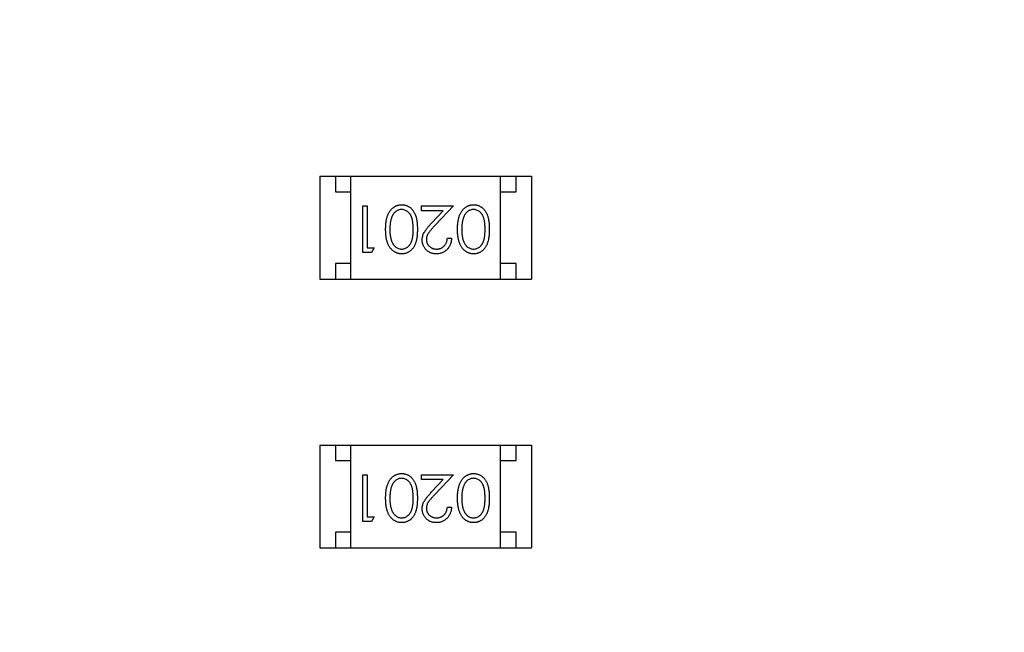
# Model space of a CAD drawing. Header units: millimetres. Extents: x 525 to 788, y 277 to 384.
# Tile 49 of 130: x 737.54 to 740.7, y 319.36 to 321.33. Entities that reach past the tile are written whole.
import ezdxf

# ---------------------------------------------------------------- set-up
doc = ezdxf.new("R2010")
doc.units = ezdxf.units.MM
doc.header["$LTSCALE"] = 5
doc.header["$PDMODE"] = 3
doc.header["$PDSIZE"] = 0.3125
doc.layers.get('0').update_dxf_attribs({"linetype": 'CONTINUOUS'})
doc.layers.get('Defpoints').update_dxf_attribs({"linetype": 'CONTINUOUS'})
doc.layers.add('dim', color=6, linetype='CONTINUOUS', lineweight=9)
doc.styles.add('Verdana', font='verdana.ttf', dxfattribs={"height": 3})
doc.dimstyles.new('aaaaaaaa 3.0', dxfattribs={"dimtxt": 3, "dimasz": 2.5, "dimexe": 1.25, "dimexo": 0.625, "dimtad": 1, "dimzin": 9, "dimdsep": 46, "dimtxsty": 'Verdana', "dimcen": 0, "dimazin": 0, "dimtfac": 1, "dimtofl": 0, "dimtmove": 0, "dimatfit": 3, "dimfxl": 1, "dimlwd": 25, "dimlwe": 25, "dimarcsym": 0})

# ---------------------------------------------------------------- blocks, each defined once
blk = doc.blocks.new('*D55')
at = {"layer": 'Defpoints', "color": 0}
for p in [(767.5081, 331.9082), (697.2861, 316.9379)]:
    blk.add_point(p, dxfattribs=at)
at = {"layer": 'dim', "color": 0, "lineweight": 25}
blk.add_line((785.4949, 335.7427), (769.9532, 332.4294), dxfattribs=at)
at = {"layer": 'dim', "color": 0}
blk.add_solid([(769.8663, 332.8369), (770.04, 332.0219), (767.5081, 331.9082)], dxfattribs=at)
at = {"layer": 'dim', "color": 0, "insert": (778.4472, 336.689), "char_height": 3, "attachment_point": 5, "rotation": 12.0345, "style": 'Verdana'}
blk.add_mtext('∅71.8', dxfattribs=at)

msp = doc.modelspace()

# ---------------------------------------------------------------- linework, layer by layer
at = {"linetype": 'Continuous'}
for p, q in [((738.5072, 320.8243), (739.1872, 320.8243)), ((738.5072, 320.8243), (738.5072, 320.4943)), ((738.5572, 320.8243), (738.5572, 320.7743)), ((738.6072, 320.4943), (738.6072, 320.8243)), ((739.0872, 320.4943), (739.0872, 320.8243)), ((739.1372, 320.7743), (739.1372, 320.8243)), ((739.1872, 320.8243), (739.1872, 320.4943)), ((738.5572, 320.7743), (738.6072, 320.7743)), ((739.0872, 320.7743), (739.1372, 320.7743)), ((738.6454, 320.729), (738.6588, 320.729)), ((738.6454, 320.579), (738.6454, 320.729)), ((738.6588, 320.729), (738.6588, 320.5944)), ((738.8338, 320.729), (738.9358, 320.729)), ((738.8338, 320.7136), (738.8338, 320.729)), ((738.9036, 320.7136), (738.8338, 320.7136)), ((738.8661, 320.6736), (738.9036, 320.7136)), ((738.9358, 320.729), (738.8776, 320.6669)), ((738.9165, 320.6252), (738.93, 320.6252)), ((738.6588, 320.5944), (738.6819, 320.5944)), ((738.6819, 320.5944), (738.6731, 320.579)), ((738.6731, 320.579), (738.6454, 320.579)), ((738.6072, 320.5443), (738.5572, 320.5443)), ((738.5572, 320.5443), (738.5572, 320.4943)), ((739.1372, 320.5443), (739.0872, 320.5443)), ((739.1372, 320.4943), (739.1372, 320.5443)), ((738.5072, 320.4943), (739.1872, 320.4943)), ((738.5072, 319.9616), (739.1872, 319.9616)), ((738.5072, 319.9616), (738.5072, 319.6316)), ((738.5572, 319.9616), (738.5572, 319.9116)), ((738.6072, 319.6316), (738.6072, 319.9616)), ((739.0872, 319.6316), (739.0872, 319.9616)), ((739.1372, 319.9116), (739.1372, 319.9616)), ((739.1872, 319.9616), (739.1872, 319.6316)), ((738.5572, 319.9116), (738.6072, 319.9116)), ((739.0872, 319.9116), (739.1372, 319.9116)), ((738.6454, 319.8663), (738.6588, 319.8663)), ((738.6454, 319.7163), (738.6454, 319.8663)), ((738.6588, 319.8663), (738.6588, 319.7317)), ((738.8338, 319.8663), (738.9358, 319.8663)), ((738.8338, 319.8509), (738.8338, 319.8663)), ((738.9358, 319.8663), (738.8776, 319.8043)), ((738.9036, 319.8509), (738.8338, 319.8509)), ((738.8661, 319.8109), (738.9036, 319.8509)), ((738.9165, 319.7625), (738.93, 319.7625)), ((738.6731, 319.7163), (738.6454, 319.7163)), ((738.6588, 319.7317), (738.6819, 319.7317)), ((738.6819, 319.7317), (738.6731, 319.7163)), ((738.6072, 319.6816), (738.5572, 319.6816)), ((738.5572, 319.6816), (738.5572, 319.6316)), ((739.1372, 319.6816), (739.0872, 319.6816)), ((739.1372, 319.6316), (739.1372, 319.6816)), ((738.5072, 319.6316), (739.1872, 319.6316))]:
    msp.add_line(p, q, dxfattribs=at)
msp.add_arc((732.3971, 324.423), 35.9, 323.58286, 216.35846, dxfattribs=at)
for points, knots in [([(738.7184, 320.6541), (738.7185, 320.6564), (738.7185, 320.6608), (738.7188, 320.6674), (738.7194, 320.6735), (738.7201, 320.6794), (738.721, 320.6848), (738.7222, 320.6899), (738.7235, 320.6946), (738.7251, 320.699), (738.7269, 320.7031), (738.7288, 320.7069), (738.7309, 320.7105), (738.7332, 320.7138), (738.7356, 320.7168), (738.7382, 320.7196), (738.7409, 320.7221), (738.7438, 320.7244), (738.7468, 320.7263), (738.7499, 320.7281), (738.7531, 320.7295), (738.7563, 320.7308), (738.7597, 320.7317), (738.7631, 320.7323), (738.7666, 320.7328), (738.769, 320.7328), (738.7702, 320.7328)], [0, 0, 0, 0, 0.065063, 0.126773, 0.185516, 0.240765, 0.29298, 0.34225, 0.388919, 0.432776, 0.474628, 0.514775, 0.553606, 0.591426, 0.628028, 0.663804, 0.698984, 0.733591, 0.767628, 0.801208, 0.834264, 0.866981, 0.89972, 0.932702, 0.966176, 1, 1, 1, 1]), ([(738.7698, 320.7175), (738.7681, 320.7174), (738.7648, 320.7173), (738.7599, 320.7159), (738.7552, 320.7139), (738.7515, 320.7116), (738.7487, 320.7093), (738.7467, 320.7074), (738.7449, 320.7053), (738.7431, 320.703), (738.7415, 320.7005), (738.7401, 320.6977), (738.7387, 320.6948), (738.738, 320.6928), (738.7376, 320.6917)], [0, 0, 0, 0, 0.112813, 0.225394, 0.339595, 0.459675, 0.521735, 0.583926, 0.648174, 0.713881, 0.781004, 0.851451, 0.924051, 1, 1, 1, 1]), ([(738.8069, 320.654), (738.8069, 320.656), (738.8069, 320.6599), (738.8066, 320.6655), (738.8063, 320.6708), (738.8058, 320.6757), (738.8051, 320.6802), (738.8044, 320.6844), (738.8035, 320.6881), (738.8024, 320.6915), (738.8011, 320.6947), (738.7998, 320.6976), (738.7983, 320.7003), (738.7967, 320.7028), (738.7949, 320.7051), (738.793, 320.7072), (738.7909, 320.7092), (738.7881, 320.7115), (738.7843, 320.7138), (738.7796, 320.7159), (738.7747, 320.7172), (738.7714, 320.7174), (738.7698, 320.7175)], [0, 0, 0, 0, 0.072951, 0.141584, 0.205926, 0.265301, 0.320597, 0.371817, 0.41879, 0.461699, 0.502134, 0.540804, 0.578181, 0.614297, 0.649678, 0.684299, 0.718359, 0.752081, 0.817652, 0.879722, 0.939966, 1, 1, 1, 1]), ([(738.7702, 320.7328), (738.7714, 320.7328), (738.7737, 320.7328), (738.7772, 320.7324), (738.7805, 320.7317), (738.7838, 320.7308), (738.787, 320.7297), (738.7901, 320.7282), (738.7931, 320.7265), (738.796, 320.7246), (738.7988, 320.7224), (738.8015, 320.72), (738.804, 320.7173), (738.8063, 320.7143), (738.8084, 320.7111), (738.8105, 320.7076), (738.8123, 320.7039), (738.814, 320.6999), (738.8155, 320.6956), (738.8168, 320.6908), (738.8179, 320.6857), (738.8188, 320.6801), (738.8195, 320.6742), (738.82, 320.6679), (738.8203, 320.6611), (738.8204, 320.6564), (738.8204, 320.6541)], [0, 0, 0, 0, 0.033787, 0.066622, 0.099285, 0.131361, 0.163585, 0.196104, 0.228902, 0.262158, 0.295991, 0.330218, 0.36506, 0.400951, 0.43762, 0.475708, 0.515381, 0.556414, 0.599765, 0.646424, 0.696431, 0.749782, 0.806573, 0.867436, 0.931887, 1, 1, 1, 1]), ([(738.9492, 320.6541), (738.9492, 320.6564), (738.9493, 320.6608), (738.9496, 320.6674), (738.9501, 320.6735), (738.9508, 320.6794), (738.9518, 320.6848), (738.953, 320.6899), (738.9543, 320.6946), (738.9559, 320.699), (738.9577, 320.7031), (738.9596, 320.7069), (738.9617, 320.7105), (738.9639, 320.7138), (738.9663, 320.7168), (738.9689, 320.7196), (738.9717, 320.7221), (738.9746, 320.7244), (738.9776, 320.7263), (738.9807, 320.7281), (738.9839, 320.7295), (738.9871, 320.7308), (738.9905, 320.7317), (738.9939, 320.7323), (738.9974, 320.7328), (738.9998, 320.7328), (739.001, 320.7328)], [0, 0, 0, 0, 0.065063, 0.126773, 0.185516, 0.240765, 0.29298, 0.34225, 0.388919, 0.432776, 0.474628, 0.514775, 0.553606, 0.591426, 0.628028, 0.663804, 0.698984, 0.733591, 0.767628, 0.801208, 0.834264, 0.866981, 0.89972, 0.932702, 0.966176, 1, 1, 1, 1]), ([(739.0005, 320.7175), (738.9989, 320.7174), (738.9956, 320.7173), (738.9907, 320.7159), (738.986, 320.7139), (738.9823, 320.7116), (738.9795, 320.7093), (738.9775, 320.7074), (738.9756, 320.7053), (738.9739, 320.703), (738.9723, 320.7005), (738.9708, 320.6977), (738.9695, 320.6948), (738.9687, 320.6928), (738.9684, 320.6917)], [0, 0, 0, 0, 0.112813, 0.225394, 0.339595, 0.459675, 0.521735, 0.583926, 0.648174, 0.713881, 0.781004, 0.851451, 0.924051, 1, 1, 1, 1]), ([(739.0377, 320.654), (739.0377, 320.656), (739.0377, 320.6599), (739.0374, 320.6655), (739.037, 320.6708), (739.0366, 320.6757), (739.0359, 320.6802), (739.0352, 320.6844), (739.0342, 320.6881), (739.0331, 320.6915), (739.0319, 320.6947), (739.0305, 320.6976), (739.0291, 320.7003), (739.0274, 320.7028), (739.0257, 320.7051), (739.0238, 320.7072), (739.0217, 320.7092), (739.0189, 320.7115), (739.0151, 320.7138), (739.0104, 320.7159), (739.0055, 320.7172), (739.0022, 320.7174), (739.0005, 320.7175)], [0, 0, 0, 0, 0.072951, 0.141584, 0.205926, 0.265301, 0.320597, 0.371817, 0.41879, 0.461699, 0.502134, 0.540804, 0.578181, 0.614297, 0.649678, 0.684299, 0.718359, 0.752081, 0.817652, 0.879722, 0.939966, 1, 1, 1, 1]), ([(739.001, 320.7328), (739.0022, 320.7328), (739.0045, 320.7328), (739.008, 320.7324), (739.0113, 320.7317), (739.0146, 320.7308), (739.0178, 320.7297), (739.0209, 320.7282), (739.0239, 320.7265), (739.0268, 320.7246), (739.0296, 320.7224), (739.0323, 320.72), (739.0347, 320.7173), (739.037, 320.7143), (739.0392, 320.7111), (739.0412, 320.7076), (739.0431, 320.7039), (739.0448, 320.6999), (739.0463, 320.6956), (739.0476, 320.6908), (739.0487, 320.6857), (739.0496, 320.6801), (739.0503, 320.6742), (739.0508, 320.6679), (739.0511, 320.6611), (739.0511, 320.6564), (739.0511, 320.6541)], [0, 0, 0, 0, 0.033787, 0.066622, 0.099285, 0.131361, 0.163585, 0.196104, 0.228902, 0.262158, 0.295991, 0.330218, 0.36506, 0.400951, 0.43762, 0.475708, 0.515381, 0.556414, 0.599765, 0.646424, 0.696431, 0.749782, 0.806573, 0.867436, 0.931887, 1, 1, 1, 1]), ([(738.7376, 320.6917), (738.7371, 320.6904), (738.7362, 320.6877), (738.735, 320.6834), (738.7341, 320.679), (738.7333, 320.6744), (738.7327, 320.6696), (738.7322, 320.6646), (738.732, 320.6594), (738.7319, 320.6558), (738.7319, 320.654)], [0, 0, 0, 0, 0.110588, 0.224542, 0.342503, 0.464324, 0.590756, 0.722227, 0.858843, 1, 1, 1, 1]), ([(738.9684, 320.6917), (738.9679, 320.6904), (738.967, 320.6877), (738.9658, 320.6834), (738.9649, 320.679), (738.964, 320.6744), (738.9635, 320.6696), (738.963, 320.6646), (738.9627, 320.6594), (738.9627, 320.6558), (738.9627, 320.654)], [0, 0, 0, 0, 0.110588, 0.224542, 0.342503, 0.464324, 0.590756, 0.722227, 0.858843, 1, 1, 1, 1]), ([(738.7702, 320.5752), (738.769, 320.5752), (738.7667, 320.5752), (738.7631, 320.5756), (738.7597, 320.5763), (738.7564, 320.5772), (738.7531, 320.5784), (738.75, 320.5798), (738.7469, 320.5815), (738.7439, 320.5835), (738.741, 320.5858), (738.7383, 320.5883), (738.7357, 320.5911), (738.7333, 320.5941), (738.7311, 320.5974), (738.7289, 320.601), (738.727, 320.6048), (738.7252, 320.6089), (738.7236, 320.6133), (738.7222, 320.6181), (738.7211, 320.6232), (738.7201, 320.6287), (738.7194, 320.6345), (738.7188, 320.6407), (738.7185, 320.6473), (738.7185, 320.6518), (738.7184, 320.6541)], [0, 0, 0, 0, 0.033788, 0.067194, 0.099862, 0.132567, 0.165151, 0.197913, 0.231319, 0.265083, 0.299255, 0.334399, 0.369943, 0.406284, 0.444064, 0.482998, 0.523354, 0.565537, 0.609613, 0.656391, 0.705885, 0.758325, 0.813832, 0.872795, 0.934722, 1, 1, 1, 1]), ([(738.7319, 320.654), (738.7319, 320.6522), (738.732, 320.6487), (738.7322, 320.6435), (738.7326, 320.6386), (738.7331, 320.6339), (738.7339, 320.6295), (738.7347, 320.6254), (738.7357, 320.6215), (738.7369, 320.6178), (738.7382, 320.6144), (738.7397, 320.6112), (738.7412, 320.6082), (738.7429, 320.6055), (738.7447, 320.603), (738.7467, 320.6008), (738.7487, 320.5988), (738.7516, 320.5965), (738.7553, 320.5942), (738.76, 320.592), (738.7648, 320.5908), (738.7681, 320.5906), (738.7698, 320.5905)], [0, 0, 0, 0, 0.065681, 0.128486, 0.188175, 0.245106, 0.299448, 0.350823, 0.399942, 0.446672, 0.491255, 0.533376, 0.573853, 0.612526, 0.649597, 0.685532, 0.720106, 0.753838, 0.818925, 0.880493, 0.940311, 1, 1, 1, 1]), ([(738.7698, 320.5905), (738.7714, 320.5906), (738.7747, 320.5908), (738.7796, 320.592), (738.7844, 320.5942), (738.7881, 320.5965), (738.791, 320.5988), (738.793, 320.6007), (738.7949, 320.6028), (738.7966, 320.6052), (738.7982, 320.6077), (738.7997, 320.6104), (738.8011, 320.6133), (738.8023, 320.6164), (738.8034, 320.6198), (738.8043, 320.6236), (738.8052, 320.6277), (738.8058, 320.6322), (738.8063, 320.6371), (738.8066, 320.6424), (738.8069, 320.6481), (738.8069, 320.652), (738.8069, 320.654)], [0, 0, 0, 0, 0.060387, 0.120883, 0.182755, 0.247811, 0.281299, 0.315088, 0.349702, 0.384857, 0.420966, 0.458511, 0.497175, 0.537602, 0.580503, 0.627468, 0.678388, 0.733983, 0.793747, 0.857714, 0.926698, 1, 1, 1, 1]), ([(738.8204, 320.6541), (738.8204, 320.6517), (738.8203, 320.647), (738.82, 320.6402), (738.8195, 320.6338), (738.8188, 320.6278), (738.818, 320.6223), (738.8169, 320.6172), (738.8156, 320.6125), (738.8141, 320.6082), (738.8124, 320.6042), (738.8106, 320.6005), (738.8086, 320.5971), (738.8064, 320.5938), (738.8041, 320.5909), (738.8016, 320.5882), (738.799, 320.5857), (738.7962, 320.5835), (738.7932, 320.5816), (738.7902, 320.5798), (738.7871, 320.5784), (738.7838, 320.5772), (738.7806, 320.5763), (738.7772, 320.5756), (738.7737, 320.5752), (738.7714, 320.5752), (738.7702, 320.5752)], [0, 0, 0, 0, 0.068595, 0.133246, 0.194313, 0.251279, 0.304513, 0.354235, 0.400481, 0.443411, 0.484015, 0.523252, 0.561042, 0.5979, 0.633518, 0.668314, 0.702496, 0.736685, 0.770293, 0.803437, 0.835913, 0.86846, 0.900847, 0.933467, 0.966258, 1, 1, 1, 1]), ([(738.8358, 320.6197), (738.8358, 320.6218), (738.836, 320.626), (738.8372, 320.6321), (738.8391, 320.638), (738.8414, 320.6427), (738.8438, 320.6465), (738.8459, 320.6497), (738.8483, 320.6531), (738.8512, 320.6567), (738.8544, 320.6606), (738.8579, 320.6647), (738.8619, 320.6691), (738.8647, 320.672), (738.8661, 320.6736)], [0, 0, 0, 0, 0.098702, 0.195672, 0.292422, 0.391343, 0.444462, 0.504229, 0.570352, 0.642546, 0.722288, 0.807921, 0.90047, 1, 1, 1, 1]), ([(738.8776, 320.6669), (738.8762, 320.6654), (738.8734, 320.6626), (738.8696, 320.6585), (738.8661, 320.6546), (738.8631, 320.6511), (738.8604, 320.6478), (738.858, 320.6449), (738.8562, 320.6422), (738.8541, 320.6391), (738.8521, 320.6353), (738.8504, 320.6306), (738.8494, 320.6258), (738.8493, 320.6226), (738.8492, 320.6209)], [0, 0, 0, 0, 0.110803, 0.212829, 0.306101, 0.390647, 0.466924, 0.534481, 0.593587, 0.644557, 0.7362, 0.825024, 0.911986, 1, 1, 1, 1]), ([(739.001, 320.5752), (738.9998, 320.5752), (738.9974, 320.5752), (738.9939, 320.5756), (738.9905, 320.5763), (738.9872, 320.5772), (738.9839, 320.5784), (738.9807, 320.5798), (738.9776, 320.5815), (738.9747, 320.5835), (738.9718, 320.5858), (738.9691, 320.5883), (738.9665, 320.5911), (738.9641, 320.5941), (738.9618, 320.5974), (738.9597, 320.601), (738.9578, 320.6048), (738.956, 320.6089), (738.9544, 320.6133), (738.953, 320.6181), (738.9518, 320.6232), (738.9509, 320.6287), (738.9501, 320.6345), (738.9496, 320.6407), (738.9493, 320.6473), (738.9492, 320.6518), (738.9492, 320.6541)], [0, 0, 0, 0, 0.033788, 0.067194, 0.099862, 0.132567, 0.165151, 0.197913, 0.231319, 0.265083, 0.299255, 0.334399, 0.369943, 0.406284, 0.444064, 0.482998, 0.523354, 0.565537, 0.609613, 0.656391, 0.705885, 0.758325, 0.813832, 0.872795, 0.934722, 1, 1, 1, 1]), ([(738.9627, 320.654), (738.9627, 320.6522), (738.9627, 320.6487), (738.9629, 320.6435), (738.9634, 320.6386), (738.9639, 320.6339), (738.9646, 320.6295), (738.9654, 320.6254), (738.9665, 320.6215), (738.9677, 320.6178), (738.969, 320.6144), (738.9704, 320.6112), (738.972, 320.6082), (738.9737, 320.6055), (738.9755, 320.603), (738.9774, 320.6008), (738.9795, 320.5988), (738.9823, 320.5965), (738.9861, 320.5942), (738.9908, 320.592), (738.9956, 320.5908), (738.9989, 320.5906), (739.0005, 320.5905)], [0, 0, 0, 0, 0.065681, 0.128486, 0.188175, 0.245106, 0.299448, 0.350823, 0.399942, 0.446672, 0.491255, 0.533376, 0.573853, 0.612526, 0.649597, 0.685532, 0.720106, 0.753838, 0.818925, 0.880493, 0.940311, 1, 1, 1, 1]), ([(739.0005, 320.5905), (739.0022, 320.5906), (739.0055, 320.5908), (739.0104, 320.592), (739.0151, 320.5942), (739.0189, 320.5965), (739.0217, 320.5988), (739.0237, 320.6007), (739.0256, 320.6028), (739.0274, 320.6052), (739.029, 320.6077), (739.0305, 320.6104), (739.0319, 320.6133), (739.0331, 320.6164), (739.0342, 320.6198), (739.0351, 320.6236), (739.0359, 320.6277), (739.0365, 320.6322), (739.0371, 320.6371), (739.0374, 320.6424), (739.0377, 320.6481), (739.0377, 320.652), (739.0377, 320.654)], [0, 0, 0, 0, 0.060387, 0.120883, 0.182755, 0.247811, 0.281299, 0.315088, 0.349702, 0.384857, 0.420966, 0.458511, 0.497175, 0.537602, 0.580503, 0.627468, 0.678388, 0.733983, 0.793747, 0.857714, 0.926698, 1, 1, 1, 1]), ([(739.0511, 320.6541), (739.0511, 320.6517), (739.0511, 320.647), (739.0508, 320.6402), (739.0503, 320.6338), (739.0496, 320.6278), (739.0488, 320.6223), (739.0476, 320.6172), (739.0464, 320.6125), (739.0449, 320.6082), (739.0432, 320.6042), (739.0414, 320.6005), (739.0393, 320.5971), (739.0372, 320.5938), (739.0349, 320.5909), (739.0324, 320.5882), (739.0297, 320.5857), (739.0269, 320.5835), (739.024, 320.5816), (739.0209, 320.5798), (739.0178, 320.5784), (739.0146, 320.5772), (739.0113, 320.5763), (739.008, 320.5756), (739.0045, 320.5752), (739.0022, 320.5752), (739.001, 320.5752)], [0, 0, 0, 0, 0.068595, 0.133246, 0.194313, 0.251279, 0.304513, 0.354235, 0.400481, 0.443411, 0.484015, 0.523252, 0.561042, 0.5979, 0.633518, 0.668314, 0.702496, 0.736685, 0.770293, 0.803437, 0.835913, 0.86846, 0.900847, 0.933467, 0.966258, 1, 1, 1, 1]), ([(738.8811, 320.5752), (738.8794, 320.5752), (738.8762, 320.5753), (738.8715, 320.5759), (738.867, 320.5769), (738.8627, 320.5784), (738.8587, 320.5803), (738.855, 320.5826), (738.8514, 320.5853), (738.8482, 320.5884), (738.8453, 320.5917), (738.8428, 320.5953), (738.8406, 320.599), (738.8388, 320.6029), (738.8375, 320.6069), (738.8365, 320.611), (738.8359, 320.6153), (738.8358, 320.6183), (738.8358, 320.6197)], [0, 0, 0, 0, 0.069475, 0.136517, 0.200789, 0.26383, 0.325735, 0.387291, 0.449509, 0.512968, 0.576275, 0.63758, 0.697903, 0.757172, 0.816599, 0.876653, 0.93729, 1, 1, 1, 1]), ([(738.8492, 320.6209), (738.8492, 320.6199), (738.8493, 320.6179), (738.8498, 320.615), (738.8505, 320.6121), (738.8515, 320.6093), (738.8529, 320.6067), (738.8545, 320.6042), (738.8564, 320.6018), (738.8586, 320.5995), (738.861, 320.5974), (738.8636, 320.5956), (738.8663, 320.594), (738.8691, 320.5927), (738.8721, 320.5917), (738.8752, 320.5911), (738.8784, 320.5906), (738.8806, 320.5906), (738.8818, 320.5905)], [0, 0, 0, 0, 0.061965, 0.122122, 0.180988, 0.239933, 0.299906, 0.359989, 0.421776, 0.486576, 0.551535, 0.615018, 0.677259, 0.73973, 0.80305, 0.866495, 0.931973, 1, 1, 1, 1]), ([(738.93, 320.6252), (738.9299, 320.6234), (738.9297, 320.6199), (738.9289, 320.6147), (738.9278, 320.6099), (738.9261, 320.6052), (738.9241, 320.6008), (738.9217, 320.5967), (738.9188, 320.5928), (738.9155, 320.5892), (738.912, 320.5859), (738.9081, 320.583), (738.9041, 320.5806), (738.8999, 320.5786), (738.8955, 320.5771), (738.8909, 320.5759), (738.886, 320.5753), (738.8827, 320.5752), (738.8811, 320.5752)], [0, 0, 0, 0, 0.068791, 0.135103, 0.198979, 0.261904, 0.323495, 0.385195, 0.446969, 0.509765, 0.572251, 0.633405, 0.693251, 0.752583, 0.812579, 0.873275, 0.93555, 1, 1, 1, 1]), ([(738.8818, 320.5905), (738.8829, 320.5906), (738.8852, 320.5906), (738.8886, 320.5911), (738.8918, 320.5918), (738.8949, 320.5928), (738.8979, 320.594), (738.9006, 320.5956), (738.9033, 320.5975), (738.9057, 320.5996), (738.908, 320.602), (738.91, 320.6046), (738.9117, 320.6075), (738.9132, 320.6106), (738.9145, 320.6139), (738.9154, 320.6174), (738.9161, 320.6212), (738.9164, 320.6238), (738.9165, 320.6252)], [0, 0, 0, 0, 0.064439, 0.126547, 0.186887, 0.245878, 0.304041, 0.362191, 0.420976, 0.48066, 0.5406, 0.600689, 0.661936, 0.724443, 0.789038, 0.856314, 0.926352, 1, 1, 1, 1]), ([(738.7184, 319.7914), (738.7185, 319.7937), (738.7185, 319.7982), (738.7188, 319.8047), (738.7194, 319.8109), (738.7201, 319.8167), (738.721, 319.8221), (738.7222, 319.8272), (738.7235, 319.832), (738.7251, 319.8364), (738.7269, 319.8404), (738.7288, 319.8442), (738.7309, 319.8478), (738.7332, 319.8511), (738.7356, 319.8541), (738.7382, 319.8569), (738.7409, 319.8594), (738.7438, 319.8617), (738.7468, 319.8637), (738.7499, 319.8654), (738.7531, 319.8669), (738.7563, 319.8681), (738.7597, 319.869), (738.7631, 319.8697), (738.7666, 319.8701), (738.769, 319.8702), (738.7702, 319.8702)], [0, 0, 0, 0, 0.065063, 0.126773, 0.185516, 0.240765, 0.29298, 0.34225, 0.388919, 0.432776, 0.474628, 0.514775, 0.553606, 0.591426, 0.628028, 0.663804, 0.698984, 0.733591, 0.767628, 0.801208, 0.834264, 0.866981, 0.89972, 0.932702, 0.966176, 1, 1, 1, 1]), ([(738.7702, 319.8702), (738.7714, 319.8702), (738.7737, 319.8701), (738.7772, 319.8697), (738.7805, 319.8691), (738.7838, 319.8681), (738.787, 319.867), (738.7901, 319.8655), (738.7931, 319.8639), (738.796, 319.8619), (738.7988, 319.8597), (738.8015, 319.8573), (738.804, 319.8546), (738.8063, 319.8516), (738.8084, 319.8484), (738.8105, 319.8449), (738.8123, 319.8412), (738.814, 319.8372), (738.8155, 319.8329), (738.8168, 319.8282), (738.8179, 319.823), (738.8188, 319.8175), (738.8195, 319.8115), (738.82, 319.8052), (738.8203, 319.7984), (738.8204, 319.7938), (738.8204, 319.7914)], [0, 0, 0, 0, 0.033787, 0.066622, 0.099285, 0.131361, 0.163585, 0.196104, 0.228902, 0.262158, 0.295991, 0.330218, 0.36506, 0.400951, 0.43762, 0.475708, 0.515381, 0.556414, 0.599765, 0.646424, 0.696431, 0.749782, 0.806573, 0.867436, 0.931887, 1, 1, 1, 1]), ([(738.9492, 319.7914), (738.9492, 319.7937), (738.9493, 319.7982), (738.9496, 319.8047), (738.9501, 319.8109), (738.9508, 319.8167), (738.9518, 319.8221), (738.953, 319.8272), (738.9543, 319.832), (738.9559, 319.8364), (738.9577, 319.8404), (738.9596, 319.8442), (738.9617, 319.8478), (738.9639, 319.8511), (738.9663, 319.8541), (738.9689, 319.8569), (738.9717, 319.8594), (738.9746, 319.8617), (738.9776, 319.8637), (738.9807, 319.8654), (738.9839, 319.8669), (738.9871, 319.8681), (738.9905, 319.869), (738.9939, 319.8697), (738.9974, 319.8701), (738.9998, 319.8702), (739.001, 319.8702)], [0, 0, 0, 0, 0.065063, 0.126773, 0.185516, 0.240765, 0.29298, 0.34225, 0.388919, 0.432776, 0.474628, 0.514775, 0.553606, 0.591426, 0.628028, 0.663804, 0.698984, 0.733591, 0.767628, 0.801208, 0.834264, 0.866981, 0.89972, 0.932702, 0.966176, 1, 1, 1, 1]), ([(739.001, 319.8702), (739.0022, 319.8702), (739.0045, 319.8701), (739.008, 319.8697), (739.0113, 319.8691), (739.0146, 319.8681), (739.0178, 319.867), (739.0209, 319.8655), (739.0239, 319.8639), (739.0268, 319.8619), (739.0296, 319.8597), (739.0323, 319.8573), (739.0347, 319.8546), (739.037, 319.8516), (739.0392, 319.8484), (739.0412, 319.8449), (739.0431, 319.8412), (739.0448, 319.8372), (739.0463, 319.8329), (739.0476, 319.8282), (739.0487, 319.823), (739.0496, 319.8175), (739.0503, 319.8115), (739.0508, 319.8052), (739.0511, 319.7984), (739.0511, 319.7938), (739.0511, 319.7914)], [0, 0, 0, 0, 0.033787, 0.066622, 0.099285, 0.131361, 0.163585, 0.196104, 0.228902, 0.262158, 0.295991, 0.330218, 0.36506, 0.400951, 0.43762, 0.475708, 0.515381, 0.556414, 0.599765, 0.646424, 0.696431, 0.749782, 0.806573, 0.867436, 0.931887, 1, 1, 1, 1]), ([(738.7376, 319.829), (738.7371, 319.8277), (738.7362, 319.825), (738.735, 319.8208), (738.7341, 319.8163), (738.7333, 319.8117), (738.7327, 319.8069), (738.7322, 319.8019), (738.732, 319.7967), (738.7319, 319.7931), (738.7319, 319.7913)], [0, 0, 0, 0, 0.110588, 0.224542, 0.342503, 0.464324, 0.590756, 0.722227, 0.858843, 1, 1, 1, 1]), ([(738.7698, 319.8548), (738.7681, 319.8547), (738.7648, 319.8546), (738.7599, 319.8533), (738.7552, 319.8513), (738.7515, 319.8489), (738.7487, 319.8467), (738.7467, 319.8448), (738.7449, 319.8426), (738.7431, 319.8403), (738.7415, 319.8378), (738.7401, 319.8351), (738.7387, 319.8321), (738.738, 319.8301), (738.7376, 319.829)], [0, 0, 0, 0, 0.112813, 0.225394, 0.339595, 0.459675, 0.521735, 0.583926, 0.648174, 0.713881, 0.781004, 0.851451, 0.924051, 1, 1, 1, 1]), ([(738.8069, 319.7913), (738.8069, 319.7933), (738.8069, 319.7972), (738.8066, 319.8029), (738.8063, 319.8081), (738.8058, 319.813), (738.8051, 319.8175), (738.8044, 319.8217), (738.8035, 319.8255), (738.8024, 319.8289), (738.8011, 319.832), (738.7998, 319.8349), (738.7983, 319.8376), (738.7967, 319.8401), (738.7949, 319.8424), (738.793, 319.8446), (738.7909, 319.8465), (738.7881, 319.8488), (738.7843, 319.8512), (738.7796, 319.8532), (738.7747, 319.8545), (738.7714, 319.8547), (738.7698, 319.8548)], [0, 0, 0, 0, 0.072951, 0.141584, 0.205926, 0.265301, 0.320597, 0.371817, 0.41879, 0.461699, 0.502134, 0.540804, 0.578181, 0.614297, 0.649678, 0.684299, 0.718359, 0.752081, 0.817652, 0.879722, 0.939966, 1, 1, 1, 1]), ([(738.9684, 319.829), (738.9679, 319.8277), (738.967, 319.825), (738.9658, 319.8208), (738.9649, 319.8163), (738.964, 319.8117), (738.9635, 319.8069), (738.963, 319.8019), (738.9627, 319.7967), (738.9627, 319.7931), (738.9627, 319.7913)], [0, 0, 0, 0, 0.110588, 0.224542, 0.342503, 0.464324, 0.590756, 0.722227, 0.858843, 1, 1, 1, 1]), ([(739.0005, 319.8548), (738.9989, 319.8547), (738.9956, 319.8546), (738.9907, 319.8533), (738.986, 319.8513), (738.9823, 319.8489), (738.9795, 319.8467), (738.9775, 319.8448), (738.9756, 319.8426), (738.9739, 319.8403), (738.9723, 319.8378), (738.9708, 319.8351), (738.9695, 319.8321), (738.9687, 319.8301), (738.9684, 319.829)], [0, 0, 0, 0, 0.112813, 0.225394, 0.339595, 0.459675, 0.521735, 0.583926, 0.648174, 0.713881, 0.781004, 0.851451, 0.924051, 1, 1, 1, 1]), ([(739.0377, 319.7913), (739.0377, 319.7933), (739.0377, 319.7972), (739.0374, 319.8029), (739.037, 319.8081), (739.0366, 319.813), (739.0359, 319.8175), (739.0352, 319.8217), (739.0342, 319.8255), (739.0331, 319.8289), (739.0319, 319.832), (739.0305, 319.8349), (739.0291, 319.8376), (739.0274, 319.8401), (739.0257, 319.8424), (739.0238, 319.8446), (739.0217, 319.8465), (739.0189, 319.8488), (739.0151, 319.8512), (739.0104, 319.8532), (739.0055, 319.8545), (739.0022, 319.8547), (739.0005, 319.8548)], [0, 0, 0, 0, 0.072951, 0.141584, 0.205926, 0.265301, 0.320597, 0.371817, 0.41879, 0.461699, 0.502134, 0.540804, 0.578181, 0.614297, 0.649678, 0.684299, 0.718359, 0.752081, 0.817652, 0.879722, 0.939966, 1, 1, 1, 1]), ([(738.8358, 319.7571), (738.8358, 319.7592), (738.836, 319.7633), (738.8372, 319.7694), (738.8391, 319.7753), (738.8414, 319.78), (738.8438, 319.7839), (738.8459, 319.787), (738.8483, 319.7904), (738.8512, 319.794), (738.8544, 319.7979), (738.8579, 319.802), (738.8619, 319.8064), (738.8647, 319.8094), (738.8661, 319.8109)], [0, 0, 0, 0, 0.098702, 0.195672, 0.292422, 0.391343, 0.444462, 0.504229, 0.570352, 0.642546, 0.722288, 0.807921, 0.90047, 1, 1, 1, 1]), ([(738.8776, 319.8043), (738.8762, 319.8028), (738.8734, 319.7999), (738.8696, 319.7958), (738.8661, 319.7919), (738.8631, 319.7884), (738.8604, 319.7851), (738.858, 319.7822), (738.8562, 319.7795), (738.8541, 319.7764), (738.8521, 319.7726), (738.8504, 319.7679), (738.8494, 319.7631), (738.8493, 319.7599), (738.8492, 319.7583)], [0, 0, 0, 0, 0.110803, 0.212829, 0.306101, 0.390647, 0.466924, 0.534481, 0.593587, 0.644557, 0.7362, 0.825024, 0.911986, 1, 1, 1, 1]), ([(738.7702, 319.7125), (738.769, 319.7125), (738.7667, 319.7125), (738.7631, 319.7129), (738.7597, 319.7136), (738.7564, 319.7145), (738.7531, 319.7157), (738.75, 319.7172), (738.7469, 319.7189), (738.7439, 319.7209), (738.741, 319.7231), (738.7383, 319.7256), (738.7357, 319.7284), (738.7333, 319.7314), (738.7311, 319.7347), (738.7289, 319.7383), (738.727, 319.7421), (738.7252, 319.7462), (738.7236, 319.7506), (738.7222, 319.7554), (738.7211, 319.7605), (738.7201, 319.766), (738.7194, 319.7718), (738.7188, 319.778), (738.7185, 319.7846), (738.7185, 319.7891), (738.7184, 319.7914)], [0, 0, 0, 0, 0.033788, 0.067194, 0.099862, 0.132567, 0.165151, 0.197913, 0.231319, 0.265083, 0.299255, 0.334399, 0.369943, 0.406284, 0.444064, 0.482998, 0.523354, 0.565537, 0.609613, 0.656391, 0.705885, 0.758325, 0.813832, 0.872795, 0.934722, 1, 1, 1, 1]), ([(738.7319, 319.7913), (738.7319, 319.7895), (738.732, 319.786), (738.7322, 319.7808), (738.7326, 319.7759), (738.7331, 319.7713), (738.7339, 319.7669), (738.7347, 319.7627), (738.7357, 319.7588), (738.7369, 319.7551), (738.7382, 319.7517), (738.7397, 319.7485), (738.7412, 319.7456), (738.7429, 319.7428), (738.7447, 319.7404), (738.7467, 319.7381), (738.7487, 319.7361), (738.7516, 319.7339), (738.7553, 319.7315), (738.76, 319.7294), (738.7648, 319.7281), (738.7681, 319.728), (738.7698, 319.7279)], [0, 0, 0, 0, 0.065681, 0.128486, 0.188175, 0.245106, 0.299448, 0.350823, 0.399942, 0.446672, 0.491255, 0.533376, 0.573853, 0.612526, 0.649597, 0.685532, 0.720106, 0.753838, 0.818925, 0.880493, 0.940311, 1, 1, 1, 1]), ([(738.7698, 319.7279), (738.7714, 319.728), (738.7747, 319.7281), (738.7796, 319.7294), (738.7844, 319.7315), (738.7881, 319.7339), (738.791, 319.7361), (738.793, 319.738), (738.7949, 319.7402), (738.7966, 319.7425), (738.7982, 319.745), (738.7997, 319.7477), (738.8011, 319.7506), (738.8023, 319.7537), (738.8034, 319.7571), (738.8043, 319.7609), (738.8052, 319.765), (738.8058, 319.7696), (738.8063, 319.7745), (738.8066, 319.7797), (738.8069, 319.7854), (738.8069, 319.7893), (738.8069, 319.7913)], [0, 0, 0, 0, 0.060387, 0.120883, 0.182755, 0.247811, 0.281299, 0.315088, 0.349702, 0.384857, 0.420966, 0.458511, 0.497175, 0.537602, 0.580503, 0.627468, 0.678388, 0.733983, 0.793747, 0.857714, 0.926698, 1, 1, 1, 1]), ([(738.8204, 319.7914), (738.8204, 319.789), (738.8203, 319.7843), (738.82, 319.7775), (738.8195, 319.7711), (738.8188, 319.7652), (738.818, 319.7596), (738.8169, 319.7545), (738.8156, 319.7498), (738.8141, 319.7455), (738.8124, 319.7415), (738.8106, 319.7378), (738.8086, 319.7344), (738.8064, 319.7312), (738.8041, 319.7282), (738.8016, 319.7255), (738.799, 319.7231), (738.7962, 319.7208), (738.7932, 319.7189), (738.7902, 319.7172), (738.7871, 319.7157), (738.7838, 319.7146), (738.7806, 319.7136), (738.7772, 319.713), (738.7737, 319.7125), (738.7714, 319.7125), (738.7702, 319.7125)], [0, 0, 0, 0, 0.068595, 0.133246, 0.194313, 0.251279, 0.304513, 0.354235, 0.400481, 0.443411, 0.484015, 0.523252, 0.561042, 0.5979, 0.633518, 0.668314, 0.702496, 0.736685, 0.770293, 0.803437, 0.835913, 0.86846, 0.900847, 0.933467, 0.966258, 1, 1, 1, 1]), ([(739.001, 319.7125), (738.9998, 319.7125), (738.9974, 319.7125), (738.9939, 319.7129), (738.9905, 319.7136), (738.9872, 319.7145), (738.9839, 319.7157), (738.9807, 319.7172), (738.9776, 319.7189), (738.9747, 319.7209), (738.9718, 319.7231), (738.9691, 319.7256), (738.9665, 319.7284), (738.9641, 319.7314), (738.9618, 319.7347), (738.9597, 319.7383), (738.9578, 319.7421), (738.956, 319.7462), (738.9544, 319.7506), (738.953, 319.7554), (738.9518, 319.7605), (738.9509, 319.766), (738.9501, 319.7718), (738.9496, 319.778), (738.9493, 319.7846), (738.9492, 319.7891), (738.9492, 319.7914)], [0, 0, 0, 0, 0.033788, 0.067194, 0.099862, 0.132567, 0.165151, 0.197913, 0.231319, 0.265083, 0.299255, 0.334399, 0.369943, 0.406284, 0.444064, 0.482998, 0.523354, 0.565537, 0.609613, 0.656391, 0.705885, 0.758325, 0.813832, 0.872795, 0.934722, 1, 1, 1, 1]), ([(738.9627, 319.7913), (738.9627, 319.7895), (738.9627, 319.786), (738.9629, 319.7808), (738.9634, 319.7759), (738.9639, 319.7713), (738.9646, 319.7669), (738.9654, 319.7627), (738.9665, 319.7588), (738.9677, 319.7551), (738.969, 319.7517), (738.9704, 319.7485), (738.972, 319.7456), (738.9737, 319.7428), (738.9755, 319.7404), (738.9774, 319.7381), (738.9795, 319.7361), (738.9823, 319.7339), (738.9861, 319.7315), (738.9908, 319.7294), (738.9956, 319.7281), (738.9989, 319.728), (739.0005, 319.7279)], [0, 0, 0, 0, 0.065681, 0.128486, 0.188175, 0.245106, 0.299448, 0.350823, 0.399942, 0.446672, 0.491255, 0.533376, 0.573853, 0.612526, 0.649597, 0.685532, 0.720106, 0.753838, 0.818925, 0.880493, 0.940311, 1, 1, 1, 1]), ([(739.0005, 319.7279), (739.0022, 319.728), (739.0055, 319.7281), (739.0104, 319.7294), (739.0151, 319.7315), (739.0189, 319.7339), (739.0217, 319.7361), (739.0237, 319.738), (739.0256, 319.7402), (739.0274, 319.7425), (739.029, 319.745), (739.0305, 319.7477), (739.0319, 319.7506), (739.0331, 319.7537), (739.0342, 319.7571), (739.0351, 319.7609), (739.0359, 319.765), (739.0365, 319.7696), (739.0371, 319.7745), (739.0374, 319.7797), (739.0377, 319.7854), (739.0377, 319.7893), (739.0377, 319.7913)], [0, 0, 0, 0, 0.060387, 0.120883, 0.182755, 0.247811, 0.281299, 0.315088, 0.349702, 0.384857, 0.420966, 0.458511, 0.497175, 0.537602, 0.580503, 0.627468, 0.678388, 0.733983, 0.793747, 0.857714, 0.926698, 1, 1, 1, 1]), ([(739.0511, 319.7914), (739.0511, 319.789), (739.0511, 319.7843), (739.0508, 319.7775), (739.0503, 319.7711), (739.0496, 319.7652), (739.0488, 319.7596), (739.0476, 319.7545), (739.0464, 319.7498), (739.0449, 319.7455), (739.0432, 319.7415), (739.0414, 319.7378), (739.0393, 319.7344), (739.0372, 319.7312), (739.0349, 319.7282), (739.0324, 319.7255), (739.0297, 319.7231), (739.0269, 319.7208), (739.024, 319.7189), (739.0209, 319.7172), (739.0178, 319.7157), (739.0146, 319.7146), (739.0113, 319.7136), (739.008, 319.713), (739.0045, 319.7125), (739.0022, 319.7125), (739.001, 319.7125)], [0, 0, 0, 0, 0.068595, 0.133246, 0.194313, 0.251279, 0.304513, 0.354235, 0.400481, 0.443411, 0.484015, 0.523252, 0.561042, 0.5979, 0.633518, 0.668314, 0.702496, 0.736685, 0.770293, 0.803437, 0.835913, 0.86846, 0.900847, 0.933467, 0.966258, 1, 1, 1, 1]), ([(738.8811, 319.7125), (738.8794, 319.7125), (738.8762, 319.7126), (738.8715, 319.7132), (738.867, 319.7143), (738.8627, 319.7157), (738.8587, 319.7176), (738.855, 319.7199), (738.8514, 319.7226), (738.8482, 319.7257), (738.8453, 319.7291), (738.8428, 319.7327), (738.8406, 319.7363), (738.8388, 319.7402), (738.8375, 319.7442), (738.8365, 319.7484), (738.8359, 319.7527), (738.8358, 319.7556), (738.8358, 319.7571)], [0, 0, 0, 0, 0.069475, 0.136517, 0.200789, 0.26383, 0.325735, 0.387291, 0.449509, 0.512968, 0.576275, 0.63758, 0.697903, 0.757172, 0.816599, 0.876653, 0.93729, 1, 1, 1, 1]), ([(738.8492, 319.7583), (738.8492, 319.7573), (738.8493, 319.7552), (738.8498, 319.7523), (738.8505, 319.7494), (738.8515, 319.7467), (738.8529, 319.744), (738.8545, 319.7415), (738.8564, 319.7391), (738.8586, 319.7368), (738.861, 319.7347), (738.8636, 319.7329), (738.8663, 319.7313), (738.8691, 319.7301), (738.8721, 319.7291), (738.8752, 319.7284), (738.8784, 319.728), (738.8806, 319.7279), (738.8818, 319.7279)], [0, 0, 0, 0, 0.061965, 0.122122, 0.180988, 0.239933, 0.299906, 0.359989, 0.421776, 0.486576, 0.551535, 0.615018, 0.677259, 0.73973, 0.80305, 0.866495, 0.931973, 1, 1, 1, 1]), ([(738.93, 319.7625), (738.9299, 319.7607), (738.9297, 319.7572), (738.9289, 319.7521), (738.9278, 319.7472), (738.9261, 319.7426), (738.9241, 319.7382), (738.9217, 319.734), (738.9188, 319.7301), (738.9155, 319.7265), (738.912, 319.7232), (738.9081, 319.7203), (738.9041, 319.7179), (738.8999, 319.7159), (738.8955, 319.7144), (738.8909, 319.7133), (738.886, 319.7126), (738.8827, 319.7125), (738.8811, 319.7125)], [0, 0, 0, 0, 0.068791, 0.135103, 0.198979, 0.261904, 0.323495, 0.385195, 0.446969, 0.509765, 0.572251, 0.633405, 0.693251, 0.752583, 0.812579, 0.873275, 0.93555, 1, 1, 1, 1]), ([(738.8818, 319.7279), (738.8829, 319.7279), (738.8852, 319.728), (738.8886, 319.7284), (738.8918, 319.7291), (738.8949, 319.7301), (738.8979, 319.7314), (738.9006, 319.7329), (738.9033, 319.7348), (738.9057, 319.7369), (738.908, 319.7393), (738.91, 319.7419), (738.9117, 319.7448), (738.9132, 319.7479), (738.9145, 319.7512), (738.9154, 319.7548), (738.9161, 319.7585), (738.9164, 319.7611), (738.9165, 319.7625)], [0, 0, 0, 0, 0.064439, 0.126547, 0.186887, 0.245878, 0.304041, 0.362191, 0.420976, 0.48066, 0.5406, 0.600689, 0.661936, 0.724443, 0.789038, 0.856314, 0.926352, 1, 1, 1, 1])]:
    msp.add_open_spline(points, degree=3, knots=knots, dxfattribs=at)

# ---------------------------------------------------------------- dimensions: what is measured, and where the dimension line sits
at = {"layer": 'dim'}
dim = msp.add_diameter_dim_2p(p1=(697.2861, 316.9379), p2=(767.5081, 331.9082), dimstyle='aaaaaaaa 3.0', dxfattribs=at)
dim.commit()
dim.dimension.update_dxf_attribs({"geometry": '*D55', "text_midpoint": (777.7194, 334.0851), "dimtype": 163})

doc.saveas('drawing.dxf')
